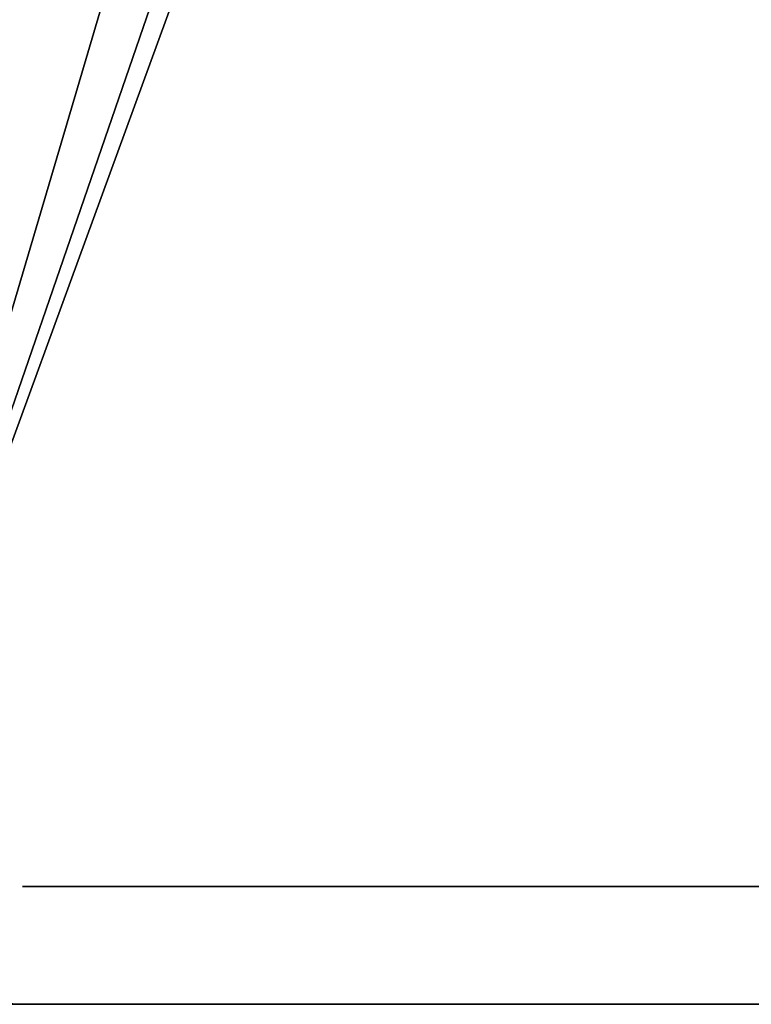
# Model space of a CAD drawing. Header units: millimetres. Extents: x -125 to 125, y -729 to 71.
# Tile 2 of 48: x -116 to -97, y -729 to -704. Entities that reach past the tile are written whole.
import ezdxf

# ---------------------------------------------------------------- set-up
doc = ezdxf.new("R2010")
doc.units = ezdxf.units.MM
doc.header["$LTSCALE"] = 65.185185
for name, color, linetype in [('11', 7, 'CONTINUOUS'), ('13', 7, 'CONTINUOUS'), ('15', 7, 'CONTINUOUS'), ('17', 7, 'CONTINUOUS'), ('32', 7, 'CONTINUOUS'), ('33', 7, 'CONTINUOUS'), ('37', 7, 'CONTINUOUS'), ('8', 7, 'CONTINUOUS')]:
    doc.layers.add(name, color=color, linetype=linetype)

msp = doc.modelspace()

# ---------------------------------------------------------------- linework, layer by layer
at = {"layer": '11', "color": 253, "linetype": 'Continuous', "true_color": 0xaaa39e}
for points in [[(-121, 70.75, 56.448), (-121, -729.25, 56.448), (-110.75, 56.5, 56.448), (-121, 70.75, 56.448)], [(-110.75, 56.5, 56.448), (-121, -729.25, 56.448), (-110.75, -56.5, 56.448), (-110.75, 56.5, 56.448)], [(-110.75, -56.5, 56.448), (-121, -729.25, 56.448), (110.75, -56.5, 56.448), (-110.75, -56.5, 56.448)], [(-121, -729.25, 56.448), (121, -729.25, 56.448), (110.75, -56.5, 56.448), (-121, -729.25, 56.448)]]:
    msp.add_3dface(points, dxfattribs=at)
at = {"layer": '13', "color": 253, "linetype": 'Continuous', "true_color": 0xaaa39e}
for points in [[(121, -729.25, 6.448), (-121, -729.25, 6.448), (-121, 70.75, 6.448), (121, -729.25, 6.448)], [(121, -729.25, 6.448), (-121, 70.75, 6.448), (121, 70.75, 6.448), (121, -729.25, 6.448)]]:
    msp.add_3dface(points, dxfattribs=at)
at = {"layer": '15', "color": 253, "linetype": 'Continuous', "true_color": 0xaaa39e}
for points in [[(121, -729.25, 54.448), (-121, -66.25, 54.448), (121, -66.25, 54.448), (121, -729.25, 54.448)], [(121, -729.25, 54.448), (-121, -729.25, 54.448), (-121, -66.25, 54.448), (121, -729.25, 54.448)]]:
    msp.add_3dface(points, dxfattribs=at)
at = {"layer": '17', "color": 253, "linetype": 'Continuous', "true_color": 0xaaa39e}
for points in [[(-121, -729.25, 8.448), (121, -729.25, 8.448), (121, -66.25, 8.448), (-121, -729.25, 8.448)], [(-121, -66.25, 8.448), (-121, -729.25, 8.448), (-75, -66.25, 8.448), (-121, -66.25, 8.448)], [(-121, -729.25, 8.448), (75, -66.25, 8.448), (-75, -66.25, 8.448), (-121, -729.25, 8.448)], [(75, -66.25, 8.448), (-121, -729.25, 8.448), (121, -66.25, 8.448), (75, -66.25, 8.448)]]:
    msp.add_3dface(points, dxfattribs=at)
at = {"layer": '32', "linetype": 'Continuous'}
for points in [[(96.516, -726.25, 18.615), (-115.5, -726.25, 8.948), (96.5, -726.25, 18.948), (96.516, -726.25, 18.615)], [(-103.484, -726.25, 44.28), (-115.5, -726.25, 8.948), (-103.437, -726.25, 44.61), (-103.484, -726.25, 44.28)], [(-115.5, -726.25, 8.948), (-103.484, -726.25, 44.28), (-106.464, -726.25, 19.446), (-115.5, -726.25, 8.948)], [(-103.437, -726.25, 44.61), (-115.5, -726.25, 8.948), (-103.358, -726.25, 44.934), (-103.437, -726.25, 44.61)], [(-96.014, -726.25, 15.59), (-115.5, -726.25, 8.948), (-96.338, -726.25, 15.511), (-96.014, -726.25, 15.59)], [(-96.338, -726.25, 15.511), (-115.5, -726.25, 8.948), (-96.667, -726.25, 15.464), (-96.338, -726.25, 15.511)], [(-96.667, -726.25, 15.464), (-115.5, -726.25, 8.948), (-97, -726.25, 15.448), (-96.667, -726.25, 15.464)], [(-97, -726.25, 15.448), (-115.5, -726.25, 8.948), (-103, -726.25, 15.448), (-97, -726.25, 15.448)], [(-103, -726.25, 15.448), (-115.5, -726.25, 8.948), (-103.333, -726.25, 15.464), (-103, -726.25, 15.448)], [(-103.333, -726.25, 15.464), (-115.5, -726.25, 8.948), (-103.662, -726.25, 15.511), (-103.333, -726.25, 15.464)], [(-103.662, -726.25, 15.511), (-115.5, -726.25, 8.948), (-103.986, -726.25, 15.59), (-103.662, -726.25, 15.511)], [(96.563, -726.25, 18.285), (-115.5, -726.25, 8.948), (96.516, -726.25, 18.615), (96.563, -726.25, 18.285)], [(98.855, -726.25, 15.64), (-115.5, -726.25, 8.948), (98.546, -726.25, 15.764), (98.855, -726.25, 15.64)], [(98.546, -726.25, 15.764), (-115.5, -726.25, 8.948), (98.25, -726.25, 15.917), (98.546, -726.25, 15.764)], [(98.25, -726.25, 15.917), (-115.5, -726.25, 8.948), (97.97, -726.25, 16.097), (98.25, -726.25, 15.917)], [(97.97, -726.25, 16.097), (-115.5, -726.25, 8.948), (97.708, -726.25, 16.303), (97.97, -726.25, 16.097)], [(97.708, -726.25, 16.303), (-115.5, -726.25, 8.948), (97.467, -726.25, 16.532), (97.708, -726.25, 16.303)], [(97.467, -726.25, 16.532), (-115.5, -726.25, 8.948), (97.249, -726.25, 16.784), (97.467, -726.25, 16.532)], [(97.249, -726.25, 16.784), (-115.5, -726.25, 8.948), (97.056, -726.25, 17.056), (97.249, -726.25, 16.784)], [(97.056, -726.25, 17.056), (-115.5, -726.25, 8.948), (96.889, -726.25, 17.344), (97.056, -726.25, 17.056)], [(96.889, -726.25, 17.344), (-115.5, -726.25, 8.948), (96.751, -726.25, 17.647), (96.889, -726.25, 17.344)], [(96.751, -726.25, 17.647), (-115.5, -726.25, 8.948), (96.642, -726.25, 17.962), (96.751, -726.25, 17.647)], [(96.642, -726.25, 17.962), (-115.5, -726.25, 8.948), (96.563, -726.25, 18.285), (96.642, -726.25, 17.962)], [(-106.464, -726.25, 18.45), (-115.5, -726.25, 8.948), (-106.496, -726.25, 18.781), (-106.464, -726.25, 18.45)], [(-106.496, -726.25, 18.781), (-115.5, -726.25, 8.948), (-106.496, -726.25, 19.114), (-106.496, -726.25, 18.781)], [(-106.496, -726.25, 19.114), (-115.5, -726.25, 8.948), (-106.464, -726.25, 19.446), (-106.496, -726.25, 19.114)], [(-106.401, -726.25, 18.123), (-115.5, -726.25, 8.948), (-106.464, -726.25, 18.45), (-106.401, -726.25, 18.123)], [(-103.986, -726.25, 15.59), (-115.5, -726.25, 8.948), (-104.301, -726.25, 15.698), (-103.986, -726.25, 15.59)], [(-104.301, -726.25, 15.698), (-115.5, -726.25, 8.948), (-104.604, -726.25, 15.837), (-104.301, -726.25, 15.698)], [(-104.604, -726.25, 15.837), (-115.5, -726.25, 8.948), (-104.892, -726.25, 16.003), (-104.604, -726.25, 15.837)], [(-104.892, -726.25, 16.003), (-115.5, -726.25, 8.948), (-105.164, -726.25, 16.197), (-104.892, -726.25, 16.003)], [(-105.164, -726.25, 16.197), (-115.5, -726.25, 8.948), (-105.415, -726.25, 16.415), (-105.164, -726.25, 16.197)], [(-105.415, -726.25, 16.415), (-115.5, -726.25, 8.948), (-105.645, -726.25, 16.656), (-105.415, -726.25, 16.415)], [(-105.645, -726.25, 16.656), (-115.5, -726.25, 8.948), (-105.851, -726.25, 16.918), (-105.645, -726.25, 16.656)], [(-105.851, -726.25, 16.918), (-115.5, -726.25, 8.948), (-106.031, -726.25, 17.198), (-105.851, -726.25, 16.918)], [(-106.031, -726.25, 17.198), (-115.5, -726.25, 8.948), (-106.184, -726.25, 17.494), (-106.031, -726.25, 17.198)], [(-106.184, -726.25, 17.494), (-115.5, -726.25, 8.948), (-106.308, -726.25, 17.803), (-106.184, -726.25, 17.494)], [(-106.308, -726.25, 17.803), (-115.5, -726.25, 8.948), (-106.401, -726.25, 18.123), (-106.308, -726.25, 17.803)], [(99.175, -726.25, 15.546), (-115.5, -726.25, 8.948), (98.855, -726.25, 15.64), (99.175, -726.25, 15.546)], [(-101.145, -726.25, 47.255), (-115.5, -726.25, 53.948), (-100.825, -726.25, 47.349), (-101.145, -726.25, 47.255)], [(-100.825, -726.25, 47.349), (-115.5, -726.25, 53.948), (-100.498, -726.25, 47.412), (-100.825, -726.25, 47.349)], [(-100.498, -726.25, 47.412), (-115.5, -726.25, 53.948), (-100.167, -726.25, 47.444), (-100.498, -726.25, 47.412)], [(115.5, -726.25, 8.948), (-115.5, -726.25, 8.948), (100.167, -726.25, 15.452), (115.5, -726.25, 8.948)], [(15.872, -726.25, 18.978), (-115.5, -726.25, 8.948), (15, -726.25, 18.948), (15.872, -726.25, 18.978)], [(-115.5, -726.25, 8.948), (15.872, -726.25, 18.978), (96.5, -726.25, 18.948), (-115.5, -726.25, 8.948)], [(15, -726.25, 18.948), (-115.5, -726.25, 8.948), (-15, -726.25, 18.948), (15, -726.25, 18.948)], [(-15, -726.25, 18.948), (-115.5, -726.25, 8.948), (-15.872, -726.25, 18.978), (-15, -726.25, 18.948)], [(-15.872, -726.25, 18.978), (-115.5, -726.25, 8.948), (-16.74, -726.25, 19.069), (-15.872, -726.25, 18.978)], [(-16.74, -726.25, 19.069), (-115.5, -726.25, 8.948), (-17.599, -726.25, 19.221), (-16.74, -726.25, 19.069)], [(-17.599, -726.25, 19.221), (-115.5, -726.25, 8.948), (-18.445, -726.25, 19.432), (-17.599, -726.25, 19.221)], [(-101.454, -726.25, 47.131), (-115.5, -726.25, 53.948), (-101.145, -726.25, 47.255), (-101.454, -726.25, 47.131)], [(-115.5, -726.25, 8.948), (-115.5, -726.25, 53.948), (-103.358, -726.25, 44.934), (-115.5, -726.25, 8.948)], [(-115.5, -726.25, 53.948), (115.5, -726.25, 53.948), (-100.167, -726.25, 47.444), (-115.5, -726.25, 53.948)], [(-103.358, -726.25, 44.934), (-115.5, -726.25, 53.948), (-103.249, -726.25, 45.249), (-103.358, -726.25, 44.934)], [(-103.249, -726.25, 45.249), (-115.5, -726.25, 53.948), (-103.111, -726.25, 45.552), (-103.249, -726.25, 45.249)], [(-103.111, -726.25, 45.552), (-115.5, -726.25, 53.948), (-102.944, -726.25, 45.84), (-103.111, -726.25, 45.552)], [(-102.944, -726.25, 45.84), (-115.5, -726.25, 53.948), (-102.751, -726.25, 46.111), (-102.944, -726.25, 45.84)], [(-102.751, -726.25, 46.111), (-115.5, -726.25, 53.948), (-102.533, -726.25, 46.363), (-102.751, -726.25, 46.111)], [(-102.533, -726.25, 46.363), (-115.5, -726.25, 53.948), (-102.292, -726.25, 46.593), (-102.533, -726.25, 46.363)], [(-102.292, -726.25, 46.593), (-115.5, -726.25, 53.948), (-102.03, -726.25, 46.799), (-102.292, -726.25, 46.593)], [(-102.03, -726.25, 46.799), (-115.5, -726.25, 53.948), (-101.75, -726.25, 46.979), (-102.03, -726.25, 46.799)], [(-101.75, -726.25, 46.979), (-115.5, -726.25, 53.948), (-101.454, -726.25, 47.131), (-101.75, -726.25, 46.979)], [(-26.235, -726.25, 25.968), (-115.5, -726.25, 8.948), (-26.59, -726.25, 26.765), (-26.235, -726.25, 25.968)], [(-26.59, -726.25, 26.765), (-115.5, -726.25, 8.948), (-26.888, -726.25, 27.585), (-26.59, -726.25, 26.765)], [(-26.888, -726.25, 27.585), (-115.5, -726.25, 8.948), (-27.129, -726.25, 28.424), (-26.888, -726.25, 27.585)], [(-27.129, -726.25, 28.424), (-115.5, -726.25, 8.948), (-27.31, -726.25, 29.277), (-27.129, -726.25, 28.424)], [(-27.31, -726.25, 29.277), (-115.5, -726.25, 8.948), (-27.432, -726.25, 30.141), (-27.31, -726.25, 29.277)], [(-27.432, -726.25, 30.141), (-115.5, -726.25, 8.948), (-27.492, -726.25, 31.012), (-27.432, -726.25, 30.141)], [(-27.492, -726.25, 31.012), (-115.5, -726.25, 8.948), (-27.492, -726.25, 31.884), (-27.492, -726.25, 31.012)], [(-27.492, -726.25, 31.884), (-115.5, -726.25, 8.948), (-96.014, -726.25, 15.59), (-27.492, -726.25, 31.884)], [(100.167, -726.25, 15.452), (-115.5, -726.25, 8.948), (99.833, -726.25, 15.452), (100.167, -726.25, 15.452)], [(99.833, -726.25, 15.452), (-115.5, -726.25, 8.948), (99.502, -726.25, 15.483), (99.833, -726.25, 15.452)], [(99.502, -726.25, 15.483), (-115.5, -726.25, 8.948), (99.175, -726.25, 15.546), (99.502, -726.25, 15.483)], [(-25.825, -726.25, 25.198), (-115.5, -726.25, 8.948), (-26.235, -726.25, 25.968), (-25.825, -726.25, 25.198)], [(-18.445, -726.25, 19.432), (-115.5, -726.25, 8.948), (-19.275, -726.25, 19.702), (-18.445, -726.25, 19.432)], [(-19.275, -726.25, 19.702), (-115.5, -726.25, 8.948), (-20.084, -726.25, 20.028), (-19.275, -726.25, 19.702)], [(-20.084, -726.25, 20.028), (-115.5, -726.25, 8.948), (-20.868, -726.25, 20.411), (-20.084, -726.25, 20.028)], [(-20.868, -726.25, 20.411), (-115.5, -726.25, 8.948), (-21.624, -726.25, 20.847), (-20.868, -726.25, 20.411)], [(-21.624, -726.25, 20.847), (-115.5, -726.25, 8.948), (-22.347, -726.25, 21.335), (-21.624, -726.25, 20.847)], [(-22.347, -726.25, 21.335), (-115.5, -726.25, 8.948), (-23.035, -726.25, 21.872), (-22.347, -726.25, 21.335)], [(-23.035, -726.25, 21.872), (-115.5, -726.25, 8.948), (-23.683, -726.25, 22.456), (-23.035, -726.25, 21.872)], [(-23.683, -726.25, 22.456), (-115.5, -726.25, 8.948), (-24.289, -726.25, 23.084), (-23.683, -726.25, 22.456)], [(-24.289, -726.25, 23.084), (-115.5, -726.25, 8.948), (-24.85, -726.25, 23.752), (-24.289, -726.25, 23.084)], [(-24.85, -726.25, 23.752), (-115.5, -726.25, 8.948), (-25.363, -726.25, 24.458), (-24.85, -726.25, 23.752)], [(-25.363, -726.25, 24.458), (-115.5, -726.25, 8.948), (-25.825, -726.25, 25.198), (-25.363, -726.25, 24.458)], [(-106.464, -726.25, 19.446), (-103.484, -726.25, 44.28), (-106.401, -726.25, 19.773), (-106.464, -726.25, 19.446)], [(-106.401, -726.25, 19.773), (-103.484, -726.25, 44.28), (-106.308, -726.25, 20.092), (-106.401, -726.25, 19.773)], [(-106.308, -726.25, 20.092), (-103.484, -726.25, 44.28), (-106.184, -726.25, 20.402), (-106.308, -726.25, 20.092)], [(-106.184, -726.25, 20.402), (-103.484, -726.25, 44.28), (-106.031, -726.25, 20.698), (-106.184, -726.25, 20.402)], [(-106.031, -726.25, 20.698), (-103.484, -726.25, 44.28), (-105.851, -726.25, 20.978), (-106.031, -726.25, 20.698)], [(-105.851, -726.25, 20.978), (-103.484, -726.25, 44.28), (-105.645, -726.25, 21.24), (-105.851, -726.25, 20.978)], [(-105.645, -726.25, 21.24), (-103.484, -726.25, 44.28), (-105.415, -726.25, 21.481), (-105.645, -726.25, 21.24)], [(-105.415, -726.25, 21.481), (-103.484, -726.25, 44.28), (-105.164, -726.25, 21.699), (-105.415, -726.25, 21.481)], [(-105.164, -726.25, 21.699), (-103.484, -726.25, 44.28), (-104.892, -726.25, 21.892), (-105.164, -726.25, 21.699)], [(-104.892, -726.25, 21.892), (-103.484, -726.25, 44.28), (-104.604, -726.25, 22.059), (-104.892, -726.25, 21.892)], [(-103.484, -726.25, 44.28), (-103.5, -726.25, 43.948), (-104.604, -726.25, 22.059), (-103.484, -726.25, 44.28)], [(-104.604, -726.25, 22.059), (-103.5, -726.25, 43.948), (-104.301, -726.25, 22.197), (-104.604, -726.25, 22.059)], [(-104.301, -726.25, 22.197), (-103.5, -726.25, 43.948), (-103.986, -726.25, 22.306), (-104.301, -726.25, 22.197)], [(-103.986, -726.25, 22.306), (-103.5, -726.25, 43.948), (-103.662, -726.25, 22.385), (-103.986, -726.25, 22.306)], [(-103.5, -726.25, 43.948), (-103.484, -726.25, 43.615), (-103.662, -726.25, 22.385), (-103.5, -726.25, 43.948)], [(-103.484, -726.25, 43.615), (-103.437, -726.25, 43.285), (-103.662, -726.25, 22.385), (-103.484, -726.25, 43.615)], [(-103.662, -726.25, 22.385), (-103.358, -726.25, 42.962), (-103.333, -726.25, 22.432), (-103.662, -726.25, 22.385)], [(-103.437, -726.25, 43.285), (-103.358, -726.25, 42.962), (-103.662, -726.25, 22.385), (-103.437, -726.25, 43.285)], [(-103.358, -726.25, 42.962), (-103.249, -726.25, 42.647), (-103.333, -726.25, 22.432), (-103.358, -726.25, 42.962)], [(-103.333, -726.25, 22.432), (-103.111, -726.25, 42.344), (-103, -726.25, 22.448), (-103.333, -726.25, 22.432)], [(-103.249, -726.25, 42.647), (-103.111, -726.25, 42.344), (-103.333, -726.25, 22.432), (-103.249, -726.25, 42.647)], [(-103.111, -726.25, 42.344), (-102.944, -726.25, 42.056), (-103, -726.25, 22.448), (-103.111, -726.25, 42.344)], [(-102.292, -726.25, 41.303), (-102.03, -726.25, 41.097), (-103, -726.25, 22.448), (-102.292, -726.25, 41.303)], [(-102.03, -726.25, 41.097), (-101.75, -726.25, 40.917), (-103, -726.25, 22.448), (-102.03, -726.25, 41.097)], [(-101.75, -726.25, 40.917), (-101.454, -726.25, 40.764), (-103, -726.25, 22.448), (-101.75, -726.25, 40.917)], [(-101.454, -726.25, 40.764), (-101.145, -726.25, 40.64), (-103, -726.25, 22.448), (-101.454, -726.25, 40.764)], [(-101.145, -726.25, 40.64), (-100.825, -726.25, 40.546), (-103, -726.25, 22.448), (-101.145, -726.25, 40.64)], [(-100.825, -726.25, 40.546), (-100.498, -726.25, 40.483), (-103, -726.25, 22.448), (-100.825, -726.25, 40.546)], [(-100.498, -726.25, 40.483), (-100.167, -726.25, 40.452), (-103, -726.25, 22.448), (-100.498, -726.25, 40.483)], [(-100.167, -726.25, 40.452), (-99.833, -726.25, 40.452), (-103, -726.25, 22.448), (-100.167, -726.25, 40.452)], [(-99.833, -726.25, 40.452), (-99.502, -726.25, 40.483), (-103, -726.25, 22.448), (-99.833, -726.25, 40.452)], [(-99.502, -726.25, 40.483), (-99.175, -726.25, 40.546), (-103, -726.25, 22.448), (-99.502, -726.25, 40.483)], [(-99.175, -726.25, 40.546), (-98.855, -726.25, 40.64), (-103, -726.25, 22.448), (-99.175, -726.25, 40.546)], [(-102.533, -726.25, 41.532), (-102.292, -726.25, 41.303), (-103, -726.25, 22.448), (-102.533, -726.25, 41.532)], [(-102.944, -726.25, 42.056), (-102.751, -726.25, 41.784), (-103, -726.25, 22.448), (-102.944, -726.25, 42.056)], [(-102.751, -726.25, 41.784), (-102.533, -726.25, 41.532), (-103, -726.25, 22.448), (-102.751, -726.25, 41.784)], [(-98.855, -726.25, 40.64), (-98.546, -726.25, 40.764), (-103, -726.25, 22.448), (-98.855, -726.25, 40.64)], [(-98.546, -726.25, 40.764), (-98.25, -726.25, 40.917), (-103, -726.25, 22.448), (-98.546, -726.25, 40.764)], [(-98.25, -726.25, 40.917), (-97.97, -726.25, 41.097), (-103, -726.25, 22.448), (-98.25, -726.25, 40.917)], [(-97.97, -726.25, 41.097), (-97.708, -726.25, 41.303), (-103, -726.25, 22.448), (-97.97, -726.25, 41.097)], [(-97.708, -726.25, 41.303), (-97.467, -726.25, 41.532), (-103, -726.25, 22.448), (-97.708, -726.25, 41.303)], [(-97.467, -726.25, 41.532), (-97.249, -726.25, 41.784), (-103, -726.25, 22.448), (-97.467, -726.25, 41.532)], [(-97.056, -726.25, 42.056), (-97, -726.25, 22.448), (-103, -726.25, 22.448), (-97.056, -726.25, 42.056)], [(-97.249, -726.25, 41.784), (-97.056, -726.25, 42.056), (-103, -726.25, 22.448), (-97.249, -726.25, 41.784)], [(-100.167, -726.25, 47.444), (115.5, -726.25, 53.948), (-99.833, -726.25, 47.444), (-100.167, -726.25, 47.444)], [(-99.833, -726.25, 47.444), (115.5, -726.25, 53.948), (-99.502, -726.25, 47.412), (-99.833, -726.25, 47.444)], [(-99.502, -726.25, 47.412), (115.5, -726.25, 53.948), (-99.175, -726.25, 47.349), (-99.502, -726.25, 47.412)], [(-99.175, -726.25, 47.349), (115.5, -726.25, 53.948), (-98.855, -726.25, 47.255), (-99.175, -726.25, 47.349)], [(-98.855, -726.25, 47.255), (115.5, -726.25, 53.948), (-98.546, -726.25, 47.131), (-98.855, -726.25, 47.255)], [(-98.546, -726.25, 47.131), (115.5, -726.25, 53.948), (-98.25, -726.25, 46.979), (-98.546, -726.25, 47.131)], [(-98.25, -726.25, 46.979), (115.5, -726.25, 53.948), (-97.97, -726.25, 46.799), (-98.25, -726.25, 46.979)], [(-97.97, -726.25, 46.799), (115.5, -726.25, 53.948), (-97.708, -726.25, 46.593), (-97.97, -726.25, 46.799)], [(-97.708, -726.25, 46.593), (115.5, -726.25, 53.948), (-97.467, -726.25, 46.363), (-97.708, -726.25, 46.593)], [(-97.467, -726.25, 46.363), (115.5, -726.25, 53.948), (-97.249, -726.25, 46.111), (-97.467, -726.25, 46.363)], [(-97.249, -726.25, 46.111), (115.5, -726.25, 53.948), (-97.056, -726.25, 45.84), (-97.249, -726.25, 46.111)], [(-97.056, -726.25, 42.056), (-96.889, -726.25, 42.344), (-97, -726.25, 22.448), (-97.056, -726.25, 42.056)], [(-97.056, -726.25, 45.84), (115.5, -726.25, 53.948), (-96.889, -726.25, 45.552), (-97.056, -726.25, 45.84)], [(-96.889, -726.25, 42.344), (-96.751, -726.25, 42.647), (-97, -726.25, 22.448), (-96.889, -726.25, 42.344)], [(-97, -726.25, 22.448), (-96.751, -726.25, 42.647), (-96.667, -726.25, 22.432), (-97, -726.25, 22.448)]]:
    msp.add_3dface(points, dxfattribs=at)
at = {"layer": '33', "linetype": 'Continuous'}
for points in [[(-115.5, -729.25, 8.948), (115.5, -729.25, 8.948), (-103, -729.25, 15.448), (-115.5, -729.25, 8.948)], [(-106.308, -729.25, 17.803), (-115.5, -729.25, 8.948), (-106.184, -729.25, 17.494), (-106.308, -729.25, 17.803)], [(-106.401, -729.25, 18.123), (-115.5, -729.25, 8.948), (-106.308, -729.25, 17.803), (-106.401, -729.25, 18.123)], [(-103.662, -729.25, 15.511), (-115.5, -729.25, 8.948), (-103.333, -729.25, 15.464), (-103.662, -729.25, 15.511)], [(-103.986, -729.25, 15.59), (-115.5, -729.25, 8.948), (-103.662, -729.25, 15.511), (-103.986, -729.25, 15.59)], [(-104.301, -729.25, 15.698), (-115.5, -729.25, 8.948), (-103.986, -729.25, 15.59), (-104.301, -729.25, 15.698)], [(-104.604, -729.25, 15.837), (-115.5, -729.25, 8.948), (-104.301, -729.25, 15.698), (-104.604, -729.25, 15.837)], [(-104.892, -729.25, 16.003), (-115.5, -729.25, 8.948), (-104.604, -729.25, 15.837), (-104.892, -729.25, 16.003)], [(-105.164, -729.25, 16.197), (-115.5, -729.25, 8.948), (-104.892, -729.25, 16.003), (-105.164, -729.25, 16.197)], [(-105.415, -729.25, 16.415), (-115.5, -729.25, 8.948), (-105.164, -729.25, 16.197), (-105.415, -729.25, 16.415)], [(-105.645, -729.25, 16.656), (-115.5, -729.25, 8.948), (-105.415, -729.25, 16.415), (-105.645, -729.25, 16.656)], [(-105.851, -729.25, 16.918), (-115.5, -729.25, 8.948), (-105.645, -729.25, 16.656), (-105.851, -729.25, 16.918)], [(-106.031, -729.25, 17.198), (-115.5, -729.25, 8.948), (-105.851, -729.25, 16.918), (-106.031, -729.25, 17.198)], [(-106.184, -729.25, 17.494), (-115.5, -729.25, 8.948), (-106.031, -729.25, 17.198), (-106.184, -729.25, 17.494)], [(-103.333, -729.25, 15.464), (-115.5, -729.25, 8.948), (-103, -729.25, 15.448), (-103.333, -729.25, 15.464)], [(-100.167, -729.25, 47.444), (-115.5, -729.25, 53.948), (-100.498, -729.25, 47.412), (-100.167, -729.25, 47.444)], [(-99.833, -729.25, 47.444), (-115.5, -729.25, 53.948), (-100.167, -729.25, 47.444), (-99.833, -729.25, 47.444)], [(-99.502, -729.25, 47.412), (-115.5, -729.25, 53.948), (-99.833, -729.25, 47.444), (-99.502, -729.25, 47.412)], [(-99.175, -729.25, 47.349), (-115.5, -729.25, 53.948), (-99.502, -729.25, 47.412), (-99.175, -729.25, 47.349)], [(-98.855, -729.25, 47.255), (-115.5, -729.25, 53.948), (-99.175, -729.25, 47.349), (-98.855, -729.25, 47.255)], [(-98.546, -729.25, 47.131), (-115.5, -729.25, 53.948), (-98.855, -729.25, 47.255), (-98.546, -729.25, 47.131)], [(-115.5, -729.25, 53.948), (15.872, -729.25, 43.917), (93.504, -729.25, 43.781), (-115.5, -729.25, 53.948)], [(-27.492, -729.25, 31.012), (-115.5, -729.25, 53.948), (-98.546, -729.25, 47.131), (-27.492, -729.25, 31.012)], [(-27.492, -729.25, 31.884), (-115.5, -729.25, 53.948), (-27.492, -729.25, 31.012), (-27.492, -729.25, 31.884)], [(-27.432, -729.25, 32.754), (-115.5, -729.25, 53.948), (-27.492, -729.25, 31.884), (-27.432, -729.25, 32.754)], [(-27.31, -729.25, 33.618), (-115.5, -729.25, 53.948), (-27.432, -729.25, 32.754), (-27.31, -729.25, 33.618)], [(-100.498, -729.25, 47.412), (-115.5, -729.25, 53.948), (-100.825, -729.25, 47.349), (-100.498, -729.25, 47.412)], [(-103.249, -729.25, 45.249), (-115.5, -729.25, 53.948), (-103.358, -729.25, 44.934), (-103.249, -729.25, 45.249)], [(-103.111, -729.25, 45.552), (-115.5, -729.25, 53.948), (-103.249, -729.25, 45.249), (-103.111, -729.25, 45.552)], [(-102.944, -729.25, 45.84), (-115.5, -729.25, 53.948), (-103.111, -729.25, 45.552), (-102.944, -729.25, 45.84)], [(-102.751, -729.25, 46.111), (-115.5, -729.25, 53.948), (-102.944, -729.25, 45.84), (-102.751, -729.25, 46.111)], [(-102.533, -729.25, 46.363), (-115.5, -729.25, 53.948), (-102.751, -729.25, 46.111), (-102.533, -729.25, 46.363)], [(-102.292, -729.25, 46.593), (-115.5, -729.25, 53.948), (-102.533, -729.25, 46.363), (-102.292, -729.25, 46.593)], [(-102.03, -729.25, 46.799), (-115.5, -729.25, 53.948), (-102.292, -729.25, 46.593), (-102.03, -729.25, 46.799)], [(-101.75, -729.25, 46.979), (-115.5, -729.25, 53.948), (-102.03, -729.25, 46.799), (-101.75, -729.25, 46.979)], [(-101.454, -729.25, 47.131), (-115.5, -729.25, 53.948), (-101.75, -729.25, 46.979), (-101.454, -729.25, 47.131)], [(-101.145, -729.25, 47.255), (-115.5, -729.25, 53.948), (-101.454, -729.25, 47.131), (-101.145, -729.25, 47.255)], [(-100.825, -729.25, 47.349), (-115.5, -729.25, 53.948), (-101.145, -729.25, 47.255), (-100.825, -729.25, 47.349)], [(-27.129, -729.25, 34.472), (-115.5, -729.25, 53.948), (-27.31, -729.25, 33.618), (-27.129, -729.25, 34.472)], [(-20.084, -729.25, 42.867), (-115.5, -729.25, 53.948), (-20.868, -729.25, 42.485), (-20.084, -729.25, 42.867)], [(-19.275, -729.25, 43.194), (-115.5, -729.25, 53.948), (-20.084, -729.25, 42.867), (-19.275, -729.25, 43.194)], [(-18.445, -729.25, 43.464), (-115.5, -729.25, 53.948), (-19.275, -729.25, 43.194), (-18.445, -729.25, 43.464)], [(-17.599, -729.25, 43.675), (-115.5, -729.25, 53.948), (-18.445, -729.25, 43.464), (-17.599, -729.25, 43.675)], [(-16.74, -729.25, 43.826), (-115.5, -729.25, 53.948), (-17.599, -729.25, 43.675), (-16.74, -729.25, 43.826)], [(-15.872, -729.25, 43.917), (-115.5, -729.25, 53.948), (-16.74, -729.25, 43.826), (-15.872, -729.25, 43.917)], [(-15, -729.25, 43.948), (-115.5, -729.25, 53.948), (-15.872, -729.25, 43.917), (-15, -729.25, 43.948)], [(-115.5, -729.25, 53.948), (15, -729.25, 43.948), (15.872, -729.25, 43.917), (-115.5, -729.25, 53.948)], [(15, -729.25, 43.948), (-115.5, -729.25, 53.948), (-15, -729.25, 43.948), (15, -729.25, 43.948)], [(-115.5, -729.25, 53.948), (-115.5, -729.25, 8.948), (-106.401, -729.25, 18.123), (-115.5, -729.25, 53.948)], [(115.5, -729.25, 53.948), (-115.5, -729.25, 53.948), (103, -729.25, 47.448), (115.5, -729.25, 53.948)], [(-20.868, -729.25, 42.485), (-115.5, -729.25, 53.948), (-21.624, -729.25, 42.048), (-20.868, -729.25, 42.485)], [(-26.888, -729.25, 35.31), (-115.5, -729.25, 53.948), (-27.129, -729.25, 34.472), (-26.888, -729.25, 35.31)], [(-26.59, -729.25, 36.13), (-115.5, -729.25, 53.948), (-26.888, -729.25, 35.31), (-26.59, -729.25, 36.13)], [(-26.235, -729.25, 36.927), (-115.5, -729.25, 53.948), (-26.59, -729.25, 36.13), (-26.235, -729.25, 36.927)], [(-25.825, -729.25, 37.698), (-115.5, -729.25, 53.948), (-26.235, -729.25, 36.927), (-25.825, -729.25, 37.698)], [(-25.363, -729.25, 38.438), (-115.5, -729.25, 53.948), (-25.825, -729.25, 37.698), (-25.363, -729.25, 38.438)], [(-24.85, -729.25, 39.144), (-115.5, -729.25, 53.948), (-25.363, -729.25, 38.438), (-24.85, -729.25, 39.144)], [(-24.289, -729.25, 39.812), (-115.5, -729.25, 53.948), (-24.85, -729.25, 39.144), (-24.289, -729.25, 39.812)], [(-23.683, -729.25, 40.44), (-115.5, -729.25, 53.948), (-24.289, -729.25, 39.812), (-23.683, -729.25, 40.44)], [(-23.035, -729.25, 41.023), (-115.5, -729.25, 53.948), (-23.683, -729.25, 40.44), (-23.035, -729.25, 41.023)], [(-22.347, -729.25, 41.56), (-115.5, -729.25, 53.948), (-23.035, -729.25, 41.023), (-22.347, -729.25, 41.56)], [(-21.624, -729.25, 42.048), (-115.5, -729.25, 53.948), (-22.347, -729.25, 41.56), (-21.624, -729.25, 42.048)], [(-103.358, -729.25, 44.934), (-115.5, -729.25, 53.948), (-103.437, -729.25, 44.61), (-103.358, -729.25, 44.934)], [(-106.401, -729.25, 19.773), (-115.5, -729.25, 53.948), (-106.464, -729.25, 19.446), (-106.401, -729.25, 19.773)], [(-106.308, -729.25, 20.092), (-115.5, -729.25, 53.948), (-106.401, -729.25, 19.773), (-106.308, -729.25, 20.092)], [(-106.184, -729.25, 20.402), (-115.5, -729.25, 53.948), (-106.308, -729.25, 20.092), (-106.184, -729.25, 20.402)], [(-106.031, -729.25, 20.698), (-115.5, -729.25, 53.948), (-106.184, -729.25, 20.402), (-106.031, -729.25, 20.698)], [(-105.851, -729.25, 20.978), (-115.5, -729.25, 53.948), (-106.031, -729.25, 20.698), (-105.851, -729.25, 20.978)], [(-105.645, -729.25, 21.24), (-115.5, -729.25, 53.948), (-105.851, -729.25, 20.978), (-105.645, -729.25, 21.24)], [(-105.415, -729.25, 21.481), (-115.5, -729.25, 53.948), (-105.645, -729.25, 21.24), (-105.415, -729.25, 21.481)], [(-105.164, -729.25, 21.699), (-115.5, -729.25, 53.948), (-105.415, -729.25, 21.481), (-105.164, -729.25, 21.699)], [(-104.892, -729.25, 21.892), (-115.5, -729.25, 53.948), (-105.164, -729.25, 21.699), (-104.892, -729.25, 21.892)], [(-104.604, -729.25, 22.059), (-115.5, -729.25, 53.948), (-104.892, -729.25, 21.892), (-104.604, -729.25, 22.059)], [(-104.301, -729.25, 22.197), (-115.5, -729.25, 53.948), (-104.604, -729.25, 22.059), (-104.301, -729.25, 22.197)], [(-106.464, -729.25, 18.45), (-115.5, -729.25, 53.948), (-106.401, -729.25, 18.123), (-106.464, -729.25, 18.45)], [(-106.496, -729.25, 18.781), (-115.5, -729.25, 53.948), (-106.464, -729.25, 18.45), (-106.496, -729.25, 18.781)], [(-106.496, -729.25, 19.114), (-115.5, -729.25, 53.948), (-106.496, -729.25, 18.781), (-106.496, -729.25, 19.114)], [(-106.464, -729.25, 19.446), (-115.5, -729.25, 53.948), (-106.496, -729.25, 19.114), (-106.464, -729.25, 19.446)], [(-103.986, -729.25, 22.306), (-115.5, -729.25, 53.948), (-104.301, -729.25, 22.197), (-103.986, -729.25, 22.306)], [(95.108, -729.25, 46.892), (-115.5, -729.25, 53.948), (94.836, -729.25, 46.699), (95.108, -729.25, 46.892)], [(95.396, -729.25, 47.059), (-115.5, -729.25, 53.948), (95.108, -729.25, 46.892), (95.396, -729.25, 47.059)], [(95.699, -729.25, 47.197), (-115.5, -729.25, 53.948), (95.396, -729.25, 47.059), (95.699, -729.25, 47.197)], [(96.014, -729.25, 47.306), (-115.5, -729.25, 53.948), (95.699, -729.25, 47.197), (96.014, -729.25, 47.306)], [(96.338, -729.25, 47.385), (-115.5, -729.25, 53.948), (96.014, -729.25, 47.306), (96.338, -729.25, 47.385)], [(96.667, -729.25, 47.432), (-115.5, -729.25, 53.948), (96.338, -729.25, 47.385), (96.667, -729.25, 47.432)], [(-115.5, -729.25, 53.948), (97, -729.25, 47.448), (103, -729.25, 47.448), (-115.5, -729.25, 53.948)], [(97, -729.25, 47.448), (-115.5, -729.25, 53.948), (96.667, -729.25, 47.432), (97, -729.25, 47.448)], [(-103.5, -729.25, 43.948), (-115.5, -729.25, 53.948), (-103.662, -729.25, 22.385), (-103.5, -729.25, 43.948)], [(-103.484, -729.25, 44.28), (-115.5, -729.25, 53.948), (-103.5, -729.25, 43.948), (-103.484, -729.25, 44.28)], [(-103.437, -729.25, 44.61), (-115.5, -729.25, 53.948), (-103.484, -729.25, 44.28), (-103.437, -729.25, 44.61)], [(-103.662, -729.25, 22.385), (-115.5, -729.25, 53.948), (-103.986, -729.25, 22.306), (-103.662, -729.25, 22.385)], [(93.504, -729.25, 44.114), (-115.5, -729.25, 53.948), (93.504, -729.25, 43.781), (93.504, -729.25, 44.114)], [(93.536, -729.25, 44.446), (-115.5, -729.25, 53.948), (93.504, -729.25, 44.114), (93.536, -729.25, 44.446)], [(93.599, -729.25, 44.773), (-115.5, -729.25, 53.948), (93.536, -729.25, 44.446), (93.599, -729.25, 44.773)], [(93.692, -729.25, 45.092), (-115.5, -729.25, 53.948), (93.599, -729.25, 44.773), (93.692, -729.25, 45.092)], [(93.816, -729.25, 45.402), (-115.5, -729.25, 53.948), (93.692, -729.25, 45.092), (93.816, -729.25, 45.402)], [(93.969, -729.25, 45.698), (-115.5, -729.25, 53.948), (93.816, -729.25, 45.402), (93.969, -729.25, 45.698)], [(94.149, -729.25, 45.978), (-115.5, -729.25, 53.948), (93.969, -729.25, 45.698), (94.149, -729.25, 45.978)], [(94.355, -729.25, 46.24), (-115.5, -729.25, 53.948), (94.149, -729.25, 45.978), (94.355, -729.25, 46.24)], [(94.585, -729.25, 46.481), (-115.5, -729.25, 53.948), (94.355, -729.25, 46.24), (94.585, -729.25, 46.481)], [(94.836, -729.25, 46.699), (-115.5, -729.25, 53.948), (94.585, -729.25, 46.481), (94.836, -729.25, 46.699)], [(-103.333, -729.25, 22.432), (-103.5, -729.25, 43.948), (-103.662, -729.25, 22.385), (-103.333, -729.25, 22.432)], [(-103.484, -729.25, 43.615), (-103.5, -729.25, 43.948), (-103.333, -729.25, 22.432), (-103.484, -729.25, 43.615)], [(-103.437, -729.25, 43.285), (-103.484, -729.25, 43.615), (-103.333, -729.25, 22.432), (-103.437, -729.25, 43.285)], [(-103.358, -729.25, 42.962), (-103.437, -729.25, 43.285), (-103.333, -729.25, 22.432), (-103.358, -729.25, 42.962)], [(-103.249, -729.25, 42.647), (-103.358, -729.25, 42.962), (-103.333, -729.25, 22.432), (-103.249, -729.25, 42.647)], [(-103, -729.25, 22.448), (-103.249, -729.25, 42.647), (-103.333, -729.25, 22.432), (-103, -729.25, 22.448)], [(-103.111, -729.25, 42.344), (-103.249, -729.25, 42.647), (-103, -729.25, 22.448), (-103.111, -729.25, 42.344)], [(-102.944, -729.25, 42.056), (-103.111, -729.25, 42.344), (-103, -729.25, 22.448), (-102.944, -729.25, 42.056)], [(-103, -729.25, 15.448), (115.5, -729.25, 8.948), (-97, -729.25, 15.448), (-103, -729.25, 15.448)], [(-97, -729.25, 22.448), (-102.944, -729.25, 42.056), (-103, -729.25, 22.448), (-97, -729.25, 22.448)], [(-102.751, -729.25, 41.784), (-102.944, -729.25, 42.056), (-97, -729.25, 22.448), (-102.751, -729.25, 41.784)], [(-102.533, -729.25, 41.532), (-102.751, -729.25, 41.784), (-97, -729.25, 22.448), (-102.533, -729.25, 41.532)], [(-102.292, -729.25, 41.303), (-102.533, -729.25, 41.532), (-97, -729.25, 22.448), (-102.292, -729.25, 41.303)], [(-102.03, -729.25, 41.097), (-102.292, -729.25, 41.303), (-97, -729.25, 22.448), (-102.03, -729.25, 41.097)], [(-101.75, -729.25, 40.917), (-102.03, -729.25, 41.097), (-97, -729.25, 22.448), (-101.75, -729.25, 40.917)], [(-101.454, -729.25, 40.764), (-101.75, -729.25, 40.917), (-97, -729.25, 22.448), (-101.454, -729.25, 40.764)], [(-101.145, -729.25, 40.64), (-101.454, -729.25, 40.764), (-97, -729.25, 22.448), (-101.145, -729.25, 40.64)], [(-100.825, -729.25, 40.546), (-101.145, -729.25, 40.64), (-97, -729.25, 22.448), (-100.825, -729.25, 40.546)], [(-100.498, -729.25, 40.483), (-100.825, -729.25, 40.546), (-97, -729.25, 22.448), (-100.498, -729.25, 40.483)], [(-100.167, -729.25, 40.452), (-100.498, -729.25, 40.483), (-97, -729.25, 22.448), (-100.167, -729.25, 40.452)], [(-99.833, -729.25, 40.452), (-100.167, -729.25, 40.452), (-97, -729.25, 22.448), (-99.833, -729.25, 40.452)], [(-99.502, -729.25, 40.483), (-99.833, -729.25, 40.452), (-97, -729.25, 22.448), (-99.502, -729.25, 40.483)], [(-99.175, -729.25, 40.546), (-99.502, -729.25, 40.483), (-97, -729.25, 22.448), (-99.175, -729.25, 40.546)], [(-98.855, -729.25, 40.64), (-99.175, -729.25, 40.546), (-97, -729.25, 22.448), (-98.855, -729.25, 40.64)], [(-98.546, -729.25, 40.764), (-98.855, -729.25, 40.64), (-97, -729.25, 22.448), (-98.546, -729.25, 40.764)], [(-98.25, -729.25, 40.917), (-98.546, -729.25, 40.764), (-97, -729.25, 22.448), (-98.25, -729.25, 40.917)], [(-98.25, -729.25, 46.979), (-27.492, -729.25, 31.012), (-98.546, -729.25, 47.131), (-98.25, -729.25, 46.979)], [(-97.97, -729.25, 41.097), (-98.25, -729.25, 40.917), (-97, -729.25, 22.448), (-97.97, -729.25, 41.097)], [(-97.97, -729.25, 46.799), (-27.492, -729.25, 31.012), (-98.25, -729.25, 46.979), (-97.97, -729.25, 46.799)], [(-97.708, -729.25, 41.303), (-97.97, -729.25, 41.097), (-97, -729.25, 22.448), (-97.708, -729.25, 41.303)], [(-97.708, -729.25, 46.593), (-27.492, -729.25, 31.012), (-97.97, -729.25, 46.799), (-97.708, -729.25, 46.593)], [(-97.467, -729.25, 41.532), (-97.708, -729.25, 41.303), (-97, -729.25, 22.448), (-97.467, -729.25, 41.532)], [(-97.467, -729.25, 46.363), (-27.492, -729.25, 31.012), (-97.708, -729.25, 46.593), (-97.467, -729.25, 46.363)], [(-97.249, -729.25, 41.784), (-97.467, -729.25, 41.532), (-97, -729.25, 22.448), (-97.249, -729.25, 41.784)], [(-97.249, -729.25, 46.111), (-27.492, -729.25, 31.012), (-97.467, -729.25, 46.363), (-97.249, -729.25, 46.111)], [(-97.056, -729.25, 42.056), (-97.249, -729.25, 41.784), (-97, -729.25, 22.448), (-97.056, -729.25, 42.056)], [(-97.056, -729.25, 45.84), (-27.492, -729.25, 31.012), (-97.249, -729.25, 46.111), (-97.056, -729.25, 45.84)], [(-96.889, -729.25, 42.344), (-97.056, -729.25, 42.056), (-97, -729.25, 22.448), (-96.889, -729.25, 42.344)], [(-96.889, -729.25, 45.552), (-27.492, -729.25, 31.012), (-97.056, -729.25, 45.84), (-96.889, -729.25, 45.552)], [(-97, -729.25, 15.448), (115.5, -729.25, 8.948), (-96.667, -729.25, 15.464), (-97, -729.25, 15.448)], [(-96.889, -729.25, 42.344), (-97, -729.25, 22.448), (-96.667, -729.25, 22.432), (-96.889, -729.25, 42.344)]]:
    msp.add_3dface(points, dxfattribs=at)
at = {"layer": '37', "linetype": 'Continuous'}
for points in [[(-115.995, -729.23, 8.948), (-115.5, -729.25, 8.948), (-115.995, -729.23, 53.948), (-115.995, -729.23, 8.948)], [(-115.5, -729.25, 8.948), (-115.5, -729.25, 53.948), (-115.995, -729.23, 53.948), (-115.5, -729.25, 8.948)]]:
    msp.add_3dface(points, dxfattribs=at)
at = {"layer": '8', "color": 253, "linetype": 'Continuous', "true_color": 0xaaa39e}
for points in [[(121, -729.25, 6.448), (121, -729.25, 8.448), (-121, -729.25, 8.448), (121, -729.25, 6.448)], [(-121, -729.25, 6.448), (121, -729.25, 6.448), (-121, -729.25, 8.448), (-121, -729.25, 6.448)], [(121, -729.25, 54.448), (-121, -729.25, 56.448), (-121, -729.25, 54.448), (121, -729.25, 54.448)], [(121, -729.25, 56.448), (-121, -729.25, 56.448), (121, -729.25, 54.448), (121, -729.25, 56.448)]]:
    msp.add_3dface(points, dxfattribs=at)

doc.saveas('drawing.dxf')
